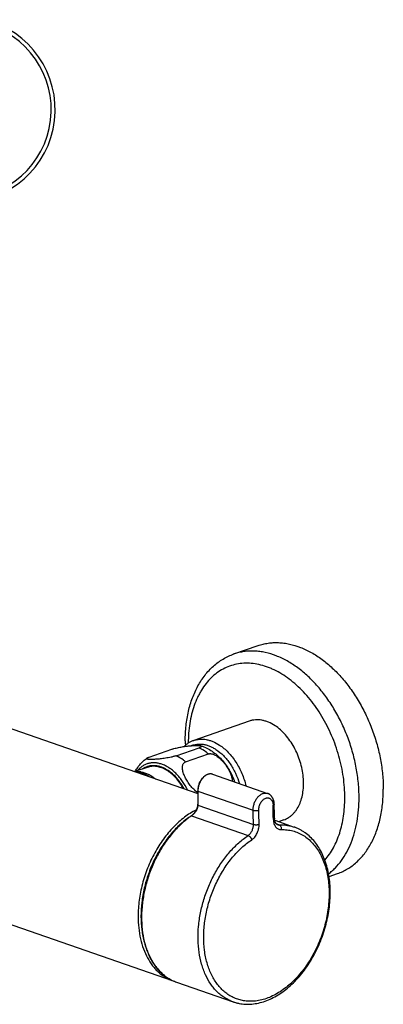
# Model space of a CAD drawing. Header units: millimetres. Extents: x -51 to 564, y -36 to 218.
# Tile 5 of 5: x 474 to 564, y -36 to 209. Entities that reach past the tile are written whole.
import ezdxf

# ---------------------------------------------------------------- set-up
doc = ezdxf.new("R2010")
doc.units = ezdxf.units.MM
doc.header["$LTSCALE"] = 23.1
doc.layers.get('0').update_dxf_attribs({"linetype": 'CONTINUOUS'})

msp = doc.modelspace()

# ---------------------------------------------------------------- linework, layer by layer
at = {"color": 7, "linetype": 'CONTINUOUS'}
for p, q in [((346.9, 76.05), (518.17, 16.36)), ((527.16, 51.02), (533.18, 53.11)), ((530.99, 34.35), (517.2, 29.54)), ((506.1, 25.39), (511.76, 27.36)), ((512.87, 25.73), (518.53, 27.71)), ((515.17, 24.22), (520.83, 26.19)), ((505.66, 22.85), (502.85, 21.87)), ((504.07, 21.7), (502.99, 21.85)), ((521.86, 21.13), (535.52, 16.37)), ((539.55, 9.8), (538.27, 9.35)), ((537.3, 9.69), (542.1, 8.01)), ((537.95, 8.64), (537.95, 8.64)), ((425.24, 0.04), (512.07, -30.23)), ((550.79, -4.29), (552.92, -3.54)), ((512.93, -30.53), (526.96, -35.42))]:
    msp.add_line(p, q, dxfattribs=at)
at = {"color": 9, "linetype": 'CONTINUOUS'}
for p, q in [((518.23, 16.96), (531.94, 12.19)), ((518.23, 16.96), (518.23, 13.68)), ((518.23, 13.48), (532.01, 8.68)), ((516.67, 10.81), (530.71, 5.91)), ((538.36, 8.58), (537.7, 8.81))]:
    msp.add_line(p, q, dxfattribs=at)
at = {"color": 7, "linetype": 'CONTINUOUS'}
for points in [[(518.17, 17.01), (518.17, 13.71), (518.17, 13.67), (518.17, 13.64), (518.17, 13.6), (518.17, 13.56), (518.17, 13.54)], [(537.18, 13.69), (537.18, 13.78), (537.17, 13.9), (537.16, 14.02), (537.15, 14.14), (537.13, 14.25), (537.11, 14.37), (537.09, 14.48), (537.06, 14.59), (537.03, 14.7), (536.99, 14.8), (536.95, 14.91), (536.91, 15.01), (536.87, 15.11), (536.82, 15.21), (536.77, 15.3), (536.71, 15.39), (536.66, 15.48), (536.6, 15.56), (536.54, 15.64), (536.47, 15.72), (536.41, 15.79), (536.34, 15.86), (536.27, 15.93), (536.2, 15.99), (536.12, 16.05), (536.05, 16.1), (535.97, 16.15), (535.89, 16.2), (535.81, 16.24), (535.73, 16.29), (535.65, 16.32), (535.56, 16.36), (535.52, 16.37)], [(518.07, 12.97), (518.05, 12.91), (518.03, 12.83), (518, 12.75), (517.97, 12.66), (517.94, 12.58), (517.9, 12.5), (517.87, 12.42), (517.83, 12.34), (517.79, 12.27), (517.75, 12.19), (517.71, 12.11), (517.66, 12.04), (517.62, 11.96), (517.59, 11.9)], [(518.17, 13.54), (518.17, 13.49), (518.16, 13.41), (518.15, 13.33), (518.14, 13.26), (518.13, 13.18), (518.11, 13.1), (518.09, 13.02), (518.07, 12.97)], [(517.4, 11.62), (517.36, 11.58), (517.32, 11.51), (517.27, 11.45), (517.22, 11.39), (517.17, 11.33), (517.12, 11.27), (517.07, 11.21), (517.01, 11.16), (516.96, 11.11), (516.91, 11.05), (516.85, 11), (516.8, 10.96), (516.74, 10.91), (516.69, 10.87), (516.63, 10.83), (516.59, 10.8)], [(517.59, 11.9), (517.56, 11.87), (517.53, 11.82), (517.49, 11.76), (517.46, 11.71), (517.42, 11.66), (517.4, 11.62)], [(537.95, 8.64), (537.93, 8.65), (537.9, 8.67), (537.86, 8.68), (537.83, 8.7), (537.8, 8.73), (537.76, 8.75), (537.73, 8.78), (537.7, 8.81), (537.67, 8.84), (537.64, 8.88), (537.61, 8.92), (537.58, 8.96), (537.55, 9), (537.53, 9.04), (537.5, 9.09), (537.47, 9.14), (537.45, 9.19), (537.43, 9.24), (537.41, 9.29), (537.39, 9.35), (537.37, 9.41), (537.35, 9.47), (537.33, 9.54), (537.32, 9.6), (537.3, 9.67), (537.29, 9.74), (537.28, 9.81), (537.27, 9.89), (537.26, 9.96), (537.26, 10.04), (537.26, 10.12), (537.25, 10.18)]]:
    msp.add_lwpolyline(points, dxfattribs=at)
for centre, radius, start, end in [((459.79, 186.31), 23, 103.609, 76.391), ((552.4, 29.47), 37.3, 180.0065, 181.7592), ((501.45, 14.83), 6.95, 69.7809, 71.7849), ((-730.67, -13.41), 1268.14, 1.06568, 1.2243), ((515.49, -20.42), 10.39, 250.7834, 253.2896)]:
    msp.add_arc(centre, radius, start, end, dxfattribs=at)
at = {"color": 9, "linetype": 'CONTINUOUS'}
for centre, radius, start, end in [((459.79, 186.31), 22.02, 103.609, 76.391), ((521.35, 19.67), 1.55, 75.2982, 75.7548), ((521.35, 19.68), 1.54, 73.0621, 75.2987), ((521.35, 19.68), 1.54, 70.7835, 73.0615), ((511.74, 13.68), 6.49, 358.249, 0.0023), ((-731.23, -13.66), 1268.41, 1.06568, 1.2243), ((527.61, -5.54), 19.67, 123.8011, 123.995), ((-734.32, -14.88), 1266.55, 1.06564, 1.22434), ((-734.18, -14.88), 1267.82, 1.06564, 1.22434)]:
    msp.add_arc(centre, radius, start, end, dxfattribs=at)
at = {"color": 7, "linetype": 'CONTINUOUS'}
for points, knots in [([(533.18, 53.11), (533.58, 53.25), (534.4, 53.49), (535.66, 53.74), (536.96, 53.86), (538.28, 53.86), (539.62, 53.75), (541.44, 53.43), (543.75, 52.72), (546.47, 51.42), (549.13, 49.69), (551.68, 47.55), (554.09, 45.04), (556.32, 42.2), (558.33, 39.07), (560.09, 35.71), (561.58, 32.18), (562.76, 28.52), (563.62, 24.81), (564.14, 21.09), (564.26, 18.61), (564.26, 17.39)], [0, 0, 0, 0, 0.023756, 0.047636, 0.07176, 0.096242, 0.121182, 0.146671, 0.199539, 0.255308, 0.314159, 0.376058, 0.44079, 0.507993, 0.577187, 0.647809, 0.719237, 0.790817, 0.861889, 0.931815, 1, 1, 1, 1]), ([(515.09, 29.47), (515.09, 30.72), (515.22, 33.17), (515.81, 36.74), (516.79, 40.07), (517.94, 42.62), (519.05, 44.48), (519.97, 45.77), (520.97, 46.95), (522.06, 48.01), (523.23, 48.97), (524.48, 49.79), (525.79, 50.48), (526.7, 50.86), (527.16, 51.02)], [0, 0, 0, 0, 0.142405, 0.279535, 0.410992, 0.536818, 0.597804, 0.657608, 0.716359, 0.774205, 0.831312, 0.887857, 0.944024, 1, 1, 1, 1]), ([(537.38, 33.2), (536.86, 33.54), (536.06, 33.98), (534.94, 34.38), (534.12, 34.58), (533.31, 34.68), (532.51, 34.67), (531.74, 34.57), (531.24, 34.43), (530.99, 34.35)], [0, 0, 0, 0, 0.274599, 0.404498, 0.529824, 0.651171, 0.769325, 0.885239, 1, 1, 1, 1]), ([(539.55, 9.8), (539.76, 9.87), (540.16, 10.04), (540.74, 10.36), (541.29, 10.75), (541.8, 11.2), (542.27, 11.72), (542.86, 12.5), (543.48, 13.62), (544.02, 15.13), (544.36, 16.8), (544.5, 18.59), (544.42, 20.45), (544.14, 22.36), (543.66, 24.25), (542.98, 26.1), (542.14, 27.85), (541.13, 29.47), (540, 30.93), (538.75, 32.19), (537.84, 32.89), (537.38, 33.2)], [0, 0, 0, 0, 0.023717, 0.047607, 0.071834, 0.096548, 0.121881, 0.147941, 0.202497, 0.260649, 0.322402, 0.387462, 0.455292, 0.525181, 0.596298, 0.667744, 0.738601, 0.807984, 0.875091, 0.939254, 1, 1, 1, 1]), ([(517.2, 29.54), (516.98, 29.46), (516.54, 29.28), (515.91, 28.93), (515.32, 28.51), (514.95, 28.19), (514.78, 28.02)], [0, 0, 0, 0, 0.247257, 0.495622, 0.746186, 1, 1, 1, 1]), ([(511.76, 27.36), (511.84, 27.39), (512, 27.44), (512.36, 27.54), (512.84, 27.66), (513.43, 27.79), (514.02, 27.9), (514.6, 28), (515.32, 28.1), (516.15, 28.19), (516.94, 28.26), (517.51, 28.28), (517.89, 28.29), (518.24, 28.29), (518.5, 28.28), (518.69, 28.27), (518.81, 28.25), (518.92, 28.23), (518.99, 28.21), (519.02, 28.21)], [0, 0, 0, 0, 0.033507, 0.070507, 0.151051, 0.234834, 0.317685, 0.397618, 0.473853, 0.614507, 0.739412, 0.795819, 0.847886, 0.89516, 0.936958, 0.955517, 0.972321, 0.987207, 1, 1, 1, 1]), ([(519.02, 28.21), (519.03, 28.2), (519.06, 28.19), (519.1, 28.17), (519.13, 28.15), (519.15, 28.13), (519.17, 28.11), (519.17, 28.08), (519.16, 28.05), (519.14, 28.02), (519.11, 27.98), (519.07, 27.95), (519.01, 27.91), (518.94, 27.87), (518.86, 27.83), (518.72, 27.77), (518.61, 27.73), (518.53, 27.71)], [0, 0, 0, 0, 0.049599, 0.093089, 0.130573, 0.162622, 0.190717, 0.217722, 0.247567, 0.283934, 0.329501, 0.386093, 0.454966, 0.536963, 0.63256, 0.74186, 1, 1, 1, 1]), ([(519.02, 28.21), (519.5, 28.05), (520.44, 27.67), (521.76, 26.89), (522.99, 25.94), (524.12, 24.83), (525.13, 23.58), (526.31, 21.76), (527, 20.26), (527.35, 19.22)], [0, 0, 0, 0, 0.119297, 0.23983, 0.362051, 0.486261, 0.612525, 0.740631, 1, 1, 1, 1]), ([(502.7, 21.88), (502.87, 22.21), (503.26, 22.83), (503.93, 23.7), (504.7, 24.49), (505.28, 24.94), (505.58, 25.15)], [0, 0, 0, 0, 0.251211, 0.501341, 0.75083, 1, 1, 1, 1]), ([(512.87, 25.73), (512.78, 25.7), (512.58, 25.64), (512.27, 25.55), (511.93, 25.46), (511.46, 25.35), (510.87, 25.24), (510.17, 25.12), (509.51, 25.02), (508.88, 24.95), (508.3, 24.89), (507.75, 24.84), (507.32, 24.82), (507, 24.81), (506.77, 24.8), (506.56, 24.8), (506.36, 24.8), (506.17, 24.81), (506, 24.82), (505.85, 24.84), (505.72, 24.86), (505.63, 24.88), (505.57, 24.91), (505.53, 24.93), (505.5, 24.95), (505.48, 24.97), (505.47, 24.99), (505.46, 25.02), (505.48, 25.05), (505.5, 25.08), (505.53, 25.12), (505.56, 25.14), (505.58, 25.15)], [0, 0, 0, 0, 0.038265, 0.080974, 0.126546, 0.17358, 0.268106, 0.359665, 0.446442, 0.527951, 0.604157, 0.675081, 0.740625, 0.771286, 0.800454, 0.828033, 0.853905, 0.877917, 0.899885, 0.919586, 0.936764, 0.951144, 0.957213, 0.962513, 0.967066, 0.970963, 0.974425, 0.97785, 0.981743, 0.986542, 0.992557, 1, 1, 1, 1]), ([(505.58, 25.15), (505.6, 25.17), (505.67, 25.21), (505.79, 25.27), (505.94, 25.33), (506.05, 25.37), (506.1, 25.39)], [0, 0, 0, 0, 0.179842, 0.406457, 0.680542, 1, 1, 1, 1]), ([(520.83, 26.19), (520.91, 26.21), (521.08, 26.25), (521.34, 26.26), (521.62, 26.23), (521.9, 26.16), (522.19, 26.05), (522.57, 25.87), (523.02, 25.59), (523.53, 25.2), (524.01, 24.75), (524.45, 24.28), (524.86, 23.78), (525.24, 23.26), (525.59, 22.73), (525.9, 22.19), (526.18, 21.64), (526.41, 21.08), (526.6, 20.53), (526.73, 19.97), (526.77, 19.6), (526.77, 19.42)], [0, 0, 0, 0, 0.025637, 0.05277, 0.081413, 0.111392, 0.142451, 0.174329, 0.239643, 0.306065, 0.372813, 0.439444, 0.505695, 0.571393, 0.636398, 0.700567, 0.763723, 0.825631, 0.885963, 0.944278, 1, 1, 1, 1]), ([(514.62, 17.59), (514.35, 18.08), (513.77, 19.02), (512.76, 20.28), (511.65, 21.34), (510.46, 22.18), (509.43, 22.68), (508.59, 22.94), (507.98, 23.06), (507.38, 23.12), (506.79, 23.1), (506.21, 23.01), (505.84, 22.91), (505.66, 22.85)], [0, 0, 0, 0, 0.149447, 0.293402, 0.430212, 0.558795, 0.678832, 0.735876, 0.791116, 0.844803, 0.897256, 0.948848, 1, 1, 1, 1]), ([(518.17, 16.58), (518, 16.7), (517.66, 16.96), (517.19, 17.39), (516.75, 17.86), (516.34, 18.34), (515.97, 18.85), (515.62, 19.37), (515.31, 19.9), (515.03, 20.44), (514.79, 20.98), (514.59, 21.53), (514.45, 22.08), (514.39, 22.53), (514.38, 22.88), (514.4, 23.13), (514.44, 23.37), (514.52, 23.6), (514.63, 23.8), (514.78, 23.98), (514.96, 24.12), (515.1, 24.19), (515.17, 24.22)], [0, 0, 0, 0, 0.068966, 0.138307, 0.207558, 0.276444, 0.344786, 0.412441, 0.479268, 0.5451, 0.609713, 0.672802, 0.733952, 0.792619, 0.82085, 0.848242, 0.874753, 0.900413, 0.925367, 0.949933, 0.974611, 1, 1, 1, 1]), ([(502.26, 21.9), (502.32, 21.9), (502.56, 21.9), (502.81, 21.88), (502.99, 21.85)], [0, 0, 0, 0, 0.247333, 1, 1, 1, 1]), ([(502.99, 21.85), (503.26, 21.81), (503.8, 21.7), (504.6, 21.42), (505.39, 21.04), (505.9, 20.72), (506.15, 20.55)], [0, 0, 0, 0, 0.234591, 0.478856, 0.733829, 1, 1, 1, 1]), ([(504.07, 21.7), (504.37, 21.66), (504.99, 21.52), (505.91, 21.16), (506.81, 20.66), (507.38, 20.25), (507.66, 20.02)], [0, 0, 0, 0, 0.231447, 0.474592, 0.730666, 1, 1, 1, 1]), ([(521.86, 21.13), (521.76, 21.17), (521.55, 21.22), (521.23, 21.23), (520.9, 21.19), (520.57, 21.09), (520.25, 20.94), (519.93, 20.74), (519.63, 20.49), (519.25, 20.1), (518.84, 19.52), (518.47, 18.73), (518.23, 17.88), (518.17, 17.3), (518.17, 17.01)], [0, 0, 0, 0, 0.050123, 0.10096, 0.153176, 0.207333, 0.263843, 0.322937, 0.384663, 0.448893, 0.58347, 0.723279, 0.863701, 1, 1, 1, 1]), ([(552.92, -3.54), (553.35, -3.4), (554.19, -3.06), (555.39, -2.41), (556.54, -1.65), (557.62, -0.76), (558.64, 0.25), (559.58, 1.37), (560.45, 2.59), (561.23, 3.92), (561.93, 5.35), (562.77, 7.39), (563.4, 9.58), (563.84, 11.86), (564.17, 14.29), (564.26, 16.14), (564.26, 17.39)], [0, 0, 0, 0, 0.053282, 0.106875, 0.161079, 0.216174, 0.272409, 0.329999, 0.389121, 0.449909, 0.51246, 0.57683, 0.711, 0.78081, 0.852325, 1, 1, 1, 1]), ([(516.59, 10.8), (515.77, 10.25), (514.58, 9.32), (513.11, 7.92), (511.66, 6.36), (509.98, 4.19), (508.22, 1.32), (506.74, -1.78), (505.57, -5.03), (504.73, -8.37), (504.24, -11.72), (504.12, -15.01), (504.37, -18.15), (504.88, -20.64), (505.48, -22.49), (506.18, -24.19), (507.04, -25.75), (508.08, -27.13), (508.93, -28.04), (509.84, -28.84), (510.81, -29.53), (511.84, -30.1), (512.56, -30.4), (512.93, -30.53)], [0, 0, 0, 0, 0.060893, 0.092627, 0.125144, 0.192227, 0.26152, 0.332234, 0.403497, 0.474409, 0.54409, 0.611726, 0.676629, 0.738288, 0.767825, 0.796474, 0.851131, 0.877285, 0.902741, 0.927606, 0.952006, 0.976085, 1, 1, 1, 1]), ([(526.96, -35.42), (527.21, -35.51), (527.71, -35.66), (528.48, -35.84), (529.26, -35.96), (530.32, -36.05), (531.67, -36.01), (533.31, -35.75), (534.95, -35.28), (536.57, -34.59), (538.17, -33.71), (539.73, -32.64), (541.24, -31.39), (542.67, -29.98), (544.04, -28.41), (545.31, -26.7), (546.47, -24.88), (547.53, -22.95), (548.47, -20.93), (549.27, -18.84), (549.94, -16.71), (550.46, -14.55), (550.83, -12.38), (551.05, -10.22), (551.12, -8.09), (551.02, -6.02), (550.78, -4.02), (550.37, -2.1), (549.82, -0.3), (549.11, 1.39), (548.27, 2.94), (547.28, 4.33), (546.16, 5.55), (545.12, 6.42), (544.23, 7.01), (543.55, 7.4), (542.84, 7.74), (542.35, 7.93), (542.1, 8.01)], [0, 0, 0, 0, 0.012793, 0.025616, 0.038498, 0.051467, 0.077762, 0.104717, 0.132503, 0.161248, 0.191036, 0.221908, 0.253857, 0.286839, 0.320772, 0.355545, 0.391018, 0.427036, 0.463424, 0.5, 0.536576, 0.572964, 0.608982, 0.644456, 0.679228, 0.713161, 0.746143, 0.778092, 0.808964, 0.838752, 0.867497, 0.895283, 0.922239, 0.948533, 0.961502, 0.974384, 0.987207, 1, 1, 1, 1])]:
    msp.add_open_spline(points, degree=3, knots=knots, dxfattribs=at)
at = {"color": 9, "linetype": 'CONTINUOUS'}
for points, knots in [([(558.25, 15.29), (558.25, 16.52), (558.13, 18.99), (557.61, 22.71), (556.75, 26.43), (555.57, 30.08), (554.08, 33.62), (552.32, 36.98), (550.31, 40.1), (548.08, 42.94), (545.67, 45.45), (543.12, 47.59), (540.46, 49.33), (537.74, 50.62), (535.43, 51.33), (533.61, 51.65), (532.27, 51.77), (530.95, 51.77), (529.65, 51.64), (528.39, 51.4), (527.57, 51.16), (527.16, 51.02)], [0, 0, 0, 0, 0.068185, 0.138111, 0.209183, 0.280763, 0.352191, 0.422813, 0.492007, 0.55921, 0.623942, 0.685841, 0.744692, 0.800461, 0.853329, 0.878818, 0.903758, 0.92824, 0.952364, 0.976244, 1, 1, 1, 1]), ([(554.72, 15.29), (554.72, 16.15), (554.65, 17.87), (554.37, 20.47), (553.91, 23.08), (553.26, 25.68), (552.45, 28.25), (551.47, 30.76), (550.34, 33.19), (549.06, 35.51), (547.65, 37.7), (546.12, 39.74), (544.48, 41.61), (542.76, 43.29), (540.96, 44.78), (539.11, 46.04), (537.52, 46.91), (536.24, 47.49), (534.98, 47.97), (533.4, 48.42), (531.51, 48.71), (529.64, 48.75), (527.83, 48.53), (526.1, 48.04), (524.45, 47.31), (522.9, 46.33), (521.48, 45.11), (520.2, 43.68), (519.26, 42.32), (518.58, 41.14), (517.95, 39.88), (517.27, 38.19), (516.63, 36.03), (516.16, 33.74), (515.89, 31.33), (515.83, 29.7), (515.83, 28.86)], [0, 0, 0, 0, 0.035302, 0.071349, 0.107965, 0.144964, 0.182149, 0.219322, 0.25628, 0.29283, 0.328786, 0.363976, 0.398248, 0.431473, 0.463552, 0.494423, 0.524065, 0.538437, 0.552515, 0.579828, 0.606152, 0.631677, 0.656643, 0.681329, 0.706035, 0.731058, 0.756674, 0.783116, 0.81057, 0.824723, 0.839172, 0.868972, 0.900002, 0.932235, 0.965602, 1, 1, 1, 1]), ([(517.2, 29.54), (517.45, 29.63), (517.95, 29.76), (518.72, 29.87), (519.52, 29.87), (520.33, 29.77), (521.15, 29.57), (522.27, 29.17), (523.07, 28.73), (523.59, 28.39)], [0, 0, 0, 0, 0.114761, 0.230675, 0.348829, 0.470176, 0.595502, 0.725401, 1, 1, 1, 1]), ([(516.49, 28.22), (516.72, 28.32), (517.2, 28.48), (517.95, 28.63), (518.73, 28.67), (519.52, 28.6), (520.33, 28.42), (521.14, 28.15), (521.94, 27.77), (522.46, 27.46), (522.72, 27.29)], [0, 0, 0, 0, 0.11516, 0.231007, 0.348815, 0.469728, 0.594697, 0.724448, 0.859465, 1, 1, 1, 1]), ([(520.83, 26.19), (520.65, 26.34), (519.93, 26.92), (519.14, 27.41), (518.53, 27.71)], [0, 0, 0, 0, 0.260039, 1, 1, 1, 1]), ([(522.72, 27.29), (523.39, 26.85), (524.33, 26.05), (525.44, 24.81), (526.23, 23.76), (526.95, 22.62), (527.8, 20.99), (528.29, 19.69), (528.56, 18.8)], [0, 0, 0, 0, 0.228683, 0.350211, 0.475672, 0.604306, 0.735243, 1, 1, 1, 1]), ([(523.59, 28.39), (523.97, 28.14), (524.73, 27.57), (525.78, 26.58), (526.76, 25.44), (527.67, 24.17), (528.47, 22.8), (529.17, 21.34), (529.74, 19.81), (530.04, 18.76), (530.17, 18.24)], [0, 0, 0, 0, 0.11167, 0.228666, 0.350461, 0.476302, 0.605262, 0.73629, 0.868258, 1, 1, 1, 1]), ([(515.17, 24.22), (514.99, 24.37), (514.27, 24.94), (513.49, 25.44), (512.87, 25.73)], [0, 0, 0, 0, 0.260039, 1, 1, 1, 1]), ([(515.64, 17.24), (515.28, 17.98), (514.67, 19.04), (513.71, 20.33), (512.94, 21.2), (512.12, 21.96), (511.27, 22.61), (510.53, 23.06), (509.93, 23.36), (509.34, 23.6), (508.6, 23.83), (507.71, 23.98), (506.84, 23.98), (506, 23.85), (505.2, 23.57), (504.45, 23.17), (503.77, 22.64), (503.36, 22.21), (503.18, 21.98)], [0, 0, 0, 0, 0.154358, 0.229101, 0.301602, 0.371518, 0.438605, 0.502734, 0.533702, 0.563947, 0.622356, 0.678332, 0.732396, 0.78522, 0.83759, 0.890332, 0.94424, 1, 1, 1, 1]), ([(514.78, 17.54), (514.47, 18.11), (513.96, 18.94), (513.18, 19.95), (512.37, 20.85), (511.49, 21.63), (510.55, 22.26), (509.84, 22.64), (509.13, 22.94), (508.42, 23.14), (507.71, 23.26), (507.01, 23.28), (506.33, 23.21), (505.68, 23.05), (505.06, 22.79), (504.67, 22.56), (504.48, 22.44)], [0, 0, 0, 0, 0.152302, 0.226201, 0.298172, 0.435302, 0.500279, 0.562752, 0.622776, 0.680508, 0.736209, 0.790248, 0.843088, 0.89527, 0.947377, 1, 1, 1, 1]), ([(502.8, 21.72), (503.16, 21.66), (503.91, 21.46), (504.61, 21.15), (504.96, 20.96)], [0, 0, 0, 0, 0.485715, 1, 1, 1, 1]), ([(521.73, 21.17), (521.63, 21.19), (521.44, 21.23), (521.14, 21.22), (520.83, 21.15), (520.4, 21), (520, 20.74), (519.63, 20.41), (519.26, 20.01), (518.87, 19.43), (518.51, 18.65), (518.29, 17.82), (518.23, 17.24), (518.23, 16.96)], [0, 0, 0, 0, 0.047601, 0.09651, 0.147462, 0.200988, 0.316577, 0.378883, 0.44385, 0.580053, 0.721347, 0.862942, 1, 1, 1, 1]), ([(518.23, 16.96), (518.22, 16.97), (518.21, 16.97), (518.19, 16.99), (518.18, 17), (518.17, 17.01), (518.17, 17.01)], [0, 0, 0, 0, 0.335459, 0.609348, 0.824559, 1, 1, 1, 1]), ([(531.94, 12.19), (531.94, 12.47), (531.99, 13.06), (532.21, 13.92), (532.58, 14.73), (532.99, 15.32), (533.36, 15.72), (533.66, 15.97), (533.97, 16.17), (534.28, 16.33), (534.6, 16.42), (534.92, 16.46), (535.23, 16.45), (535.43, 16.4), (535.52, 16.37)], [0, 0, 0, 0, 0.138519, 0.281212, 0.422988, 0.5589, 0.623444, 0.685172, 0.743896, 0.799613, 0.85253, 0.903089, 0.951961, 1, 1, 1, 1]), ([(533.35, 12.21), (533.35, 12.37), (533.37, 12.69), (533.46, 13.17), (533.61, 13.63), (533.82, 14.06), (534.08, 14.45), (534.38, 14.78), (534.71, 15.03), (535.01, 15.18), (535.24, 15.24), (535.42, 15.27), (535.59, 15.27), (535.75, 15.25), (535.91, 15.21), (536.07, 15.14), (536.21, 15.05), (536.39, 14.9), (536.58, 14.65), (536.75, 14.3), (536.86, 13.89), (536.89, 13.6), (536.89, 13.45)], [0, 0, 0, 0, 0.071386, 0.144815, 0.218789, 0.291759, 0.36227, 0.429106, 0.491453, 0.549079, 0.576301, 0.602609, 0.628198, 0.653312, 0.678225, 0.703225, 0.728596, 0.754593, 0.80918, 0.868209, 0.931958, 1, 1, 1, 1]), ([(549.75, -0.19), (550.15, 0.27), (550.91, 1.24), (551.91, 2.86), (552.76, 4.63), (553.47, 6.54), (554.02, 8.59), (554.42, 10.74), (554.66, 12.99), (554.72, 14.52), (554.72, 15.29)], [0, 0, 0, 0, 0.109627, 0.223344, 0.341512, 0.46431, 0.591754, 0.723711, 0.859918, 1, 1, 1, 1]), ([(550.68, -3.6), (550.97, -3.38), (551.56, -2.89), (552.66, -1.83), (553.93, -0.3), (555.24, 1.79), (556.33, 4.12), (557.18, 6.67), (557.8, 9.41), (558.17, 12.31), (558.25, 14.29), (558.25, 15.29)], [0, 0, 0, 0, 0.053326, 0.107529, 0.219031, 0.335446, 0.457317, 0.584877, 0.718075, 0.856617, 1, 1, 1, 1]), ([(517.78, 12.25), (516.76, 11.74), (515.29, 10.8), (513.46, 9.3), (512.12, 8.01), (510.84, 6.58), (509.64, 5.03), (508.51, 3.36), (507.48, 1.6), (506.55, -0.25), (505.73, -2.16), (505.02, -4.13), (504.43, -6.13), (503.96, -8.15), (503.52, -10.83), (503.38, -12.85), (503.38, -14.18)], [0, 0, 0, 0, 0.108372, 0.165632, 0.224794, 0.285713, 0.348199, 0.412024, 0.476935, 0.542652, 0.608882, 0.675321, 0.741662, 0.807597, 0.87283, 1, 1, 1, 1]), ([(518.13, 12.91), (518.07, 12.73), (517.93, 12.38), (517.75, 12.04), (517.65, 11.88)], [0, 0, 0, 0, 0.495221, 1, 1, 1, 1]), ([(518.13, 12.91), (518.12, 12.91), (518.11, 12.92), (518.09, 12.93), (518.08, 12.94), (518.07, 12.96), (518.07, 12.97)], [0, 0, 0, 0, 0.363642, 0.517586, 0.651761, 1, 1, 1, 1]), ([(518.23, 13.48), (518.22, 13.39), (518.2, 13.19), (518.16, 13), (518.13, 12.91)], [0, 0, 0, 0, 0.495541, 1, 1, 1, 1]), ([(518.23, 13.68), (518.22, 13.68), (518.21, 13.69), (518.19, 13.7), (518.18, 13.72), (518.17, 13.73), (518.17, 13.73)], [0, 0, 0, 0, 0.335459, 0.609348, 0.824559, 1, 1, 1, 1]), ([(518.23, 13.48), (518.22, 13.49), (518.2, 13.49), (518.18, 13.51), (518.17, 13.52), (518.17, 13.53), (518.17, 13.54)], [0, 0, 0, 0, 0.329706, 0.601641, 0.819005, 1, 1, 1, 1]), ([(537.18, 13.69), (537.18, 13.67), (537.18, 13.65), (537.17, 13.62), (537.14, 13.59), (537.11, 13.56), (537.07, 13.52), (537, 13.48), (536.94, 13.46), (536.89, 13.45)], [0, 0, 0, 0, 0.082484, 0.17116, 0.270866, 0.384696, 0.514285, 0.660233, 1, 1, 1, 1]), ([(515.69, 10.16), (514.84, 9.54), (513.61, 8.51), (512.11, 6.95), (510.64, 5.22), (508.96, 2.82), (507.25, -0.31), (505.87, -3.67), (504.86, -7.15), (504.23, -10.67), (504.09, -13.02), (504.09, -14.18)], [0, 0, 0, 0, 0.113112, 0.17216, 0.23268, 0.357424, 0.485869, 0.616237, 0.746629, 0.875144, 1, 1, 1, 1]), ([(516.61, 10.77), (515.8, 10.22), (514.61, 9.28), (513.15, 7.88), (511.7, 6.31), (510.02, 4.14), (508.27, 1.26), (506.79, -1.84), (505.62, -5.1), (504.78, -8.44), (504.3, -11.79), (504.18, -15.07), (504.43, -18.21), (504.94, -20.7), (505.54, -22.54), (506.23, -24.23), (507.1, -25.79), (508.13, -27.16), (508.97, -28.06), (509.87, -28.86), (510.83, -29.54), (511.85, -30.11), (512.56, -30.4), (512.93, -30.53)], [0, 0, 0, 0, 0.060958, 0.092745, 0.125326, 0.19256, 0.26202, 0.332905, 0.404334, 0.475398, 0.545207, 0.61294, 0.677897, 0.739552, 0.76906, 0.797659, 0.852149, 0.878183, 0.903495, 0.928194, 0.952409, 0.97629, 1, 1, 1, 1]), ([(516.67, 10.81), (516.66, 10.81), (516.63, 10.81), (516.61, 10.81), (516.6, 10.8), (516.59, 10.8)], [0, 0, 0, 0, 0.538517, 0.775144, 1, 1, 1, 1]), ([(517.47, 11.61), (517.41, 11.53), (517.18, 11.23), (516.9, 10.96), (516.67, 10.81)], [0, 0, 0, 0, 0.265776, 1, 1, 1, 1]), ([(517.65, 11.88), (517.63, 11.86), (517.57, 11.77), (517.51, 11.68), (517.47, 11.61)], [0, 0, 0, 0, 0.251651, 1, 1, 1, 1]), ([(517.65, 11.88), (517.64, 11.89), (517.62, 11.89), (517.61, 11.9), (517.59, 11.91), (517.59, 11.91), (517.59, 11.91), (517.59, 11.9)], [0, 0, 0, 0, 0.409873, 0.717905, 0.913054, 0.968003, 1, 1, 1, 1]), ([(531.94, 12.19), (531.99, 12.17), (532.1, 12.14), (532.27, 12.12), (532.45, 12.1), (532.65, 12.1), (532.84, 12.11), (533.03, 12.13), (533.2, 12.16), (533.3, 12.19), (533.35, 12.21)], [0, 0, 0, 0, 0.109001, 0.231077, 0.362364, 0.498486, 0.63481, 0.766695, 0.889731, 1, 1, 1, 1]), ([(537.25, 10.18), (537.25, 10.16), (537.25, 10.14), (537.24, 10.11), (537.21, 10.08), (537.18, 10.04), (537.14, 10.01), (537.07, 9.97), (537.01, 9.95), (536.96, 9.93)], [0, 0, 0, 0, 0.082894, 0.171898, 0.271804, 0.385692, 0.515203, 0.66095, 1, 1, 1, 1]), ([(536.96, 9.93), (536.97, 9.76), (536.99, 9.41), (537.1, 8.91), (537.28, 8.46), (537.51, 8.08), (537.8, 7.77), (538.14, 7.54), (538.51, 7.41), (538.77, 7.38), (538.91, 7.39)], [0, 0, 0, 0, 0.150667, 0.293375, 0.427204, 0.552129, 0.669199, 0.780641, 0.889674, 1, 1, 1, 1]), ([(530.71, 5.91), (530.91, 6.05), (531.19, 6.31), (531.48, 6.73), (531.68, 7.08), (531.83, 7.47), (531.98, 8), (532.02, 8.41), (532.01, 8.68)], [0, 0, 0, 0, 0.230002, 0.354189, 0.482509, 0.61321, 0.744379, 1, 1, 1, 1]), ([(538.91, 7.39), (539.4, 7.4), (540.37, 7.36), (541.8, 7.09), (543.17, 6.62), (544.46, 5.94), (545.66, 5.07), (546.75, 4.01), (547.73, 2.78), (548.44, 1.63), (548.95, 0.64), (549.41, -0.41), (549.91, -1.82), (550.36, -3.61), (550.66, -5.49), (550.82, -7.46), (550.82, -9.49), (550.67, -11.56), (550.38, -13.66), (549.94, -15.75), (549.35, -17.83), (548.64, -19.88), (547.79, -21.86), (546.82, -23.77), (545.74, -25.59), (544.55, -27.29), (543.28, -28.86), (541.93, -30.29), (540.52, -31.57), (539.05, -32.67), (537.55, -33.6), (536.02, -34.33), (534.48, -34.87), (532.95, -35.2), (531.93, -35.29), (531.42, -35.29)], [0, 0, 0, 0, 0.02527, 0.050096, 0.074768, 0.09959, 0.124855, 0.150825, 0.177713, 0.205679, 0.220107, 0.234838, 0.265216, 0.296821, 0.329607, 0.363487, 0.398345, 0.434036, 0.470394, 0.507237, 0.544371, 0.581597, 0.618713, 0.655518, 0.69182, 0.727439, 0.76221, 0.795992, 0.828669, 0.86016, 0.890421, 0.919454, 0.947314, 0.974107, 1, 1, 1, 1]), ([(531.58, 4.83), (531.86, 5.02), (532.25, 5.39), (532.67, 5.97), (532.94, 6.47), (533.16, 7.01), (533.32, 7.57), (533.41, 8.13), (533.43, 8.51), (533.42, 8.7)], [0, 0, 0, 0, 0.230046, 0.354292, 0.482651, 0.61334, 0.74442, 0.873926, 1, 1, 1, 1]), ([(532.01, 8.68), (532.06, 8.66), (532.17, 8.64), (532.34, 8.61), (532.52, 8.59), (532.72, 8.59), (532.91, 8.6), (533.1, 8.62), (533.27, 8.65), (533.37, 8.68), (533.42, 8.7)], [0, 0, 0, 0, 0.109107, 0.231239, 0.362544, 0.498652, 0.63494, 0.766777, 0.889765, 1, 1, 1, 1]), ([(537.95, 8.64), (538.02, 8.62), (538.15, 8.59), (538.29, 8.58), (538.36, 8.58)], [0, 0, 0, 0, 0.496562, 1, 1, 1, 1]), ([(538.36, 8.58), (538.68, 8.59), (539.32, 8.58), (540.28, 8.48), (541.21, 8.3), (541.81, 8.12), (542.1, 8.01)], [0, 0, 0, 0, 0.25405, 0.504662, 0.752927, 1, 1, 1, 1]), ([(538.36, 8.58), (538.41, 8.56), (538.5, 8.52), (538.62, 8.42), (538.73, 8.29), (538.84, 8.08), (538.93, 7.77), (538.93, 7.51), (538.91, 7.39)], [0, 0, 0, 0, 0.105186, 0.216683, 0.33537, 0.461004, 0.727089, 1, 1, 1, 1]), ([(526.96, -35.42), (526.6, -35.3), (525.89, -35), (524.87, -34.44), (523.9, -33.75), (523, -32.95), (522.16, -32.04), (521.13, -30.67), (520.26, -29.11), (519.57, -27.42), (518.97, -25.57), (518.46, -23.08), (518.21, -19.93), (518.34, -16.64), (518.83, -13.29), (519.67, -9.94), (520.85, -6.68), (522.33, -3.58), (524.1, -0.71), (525.78, 1.47), (527.23, 3.03), (528.7, 4.43), (529.89, 5.36), (530.71, 5.91)], [0, 0, 0, 0, 0.023712, 0.047595, 0.071814, 0.096517, 0.121836, 0.147878, 0.20239, 0.231002, 0.260525, 0.322212, 0.387203, 0.454968, 0.524803, 0.595883, 0.667317, 0.73819, 0.807622, 0.87481, 0.907362, 0.939117, 1, 1, 1, 1]), ([(530.71, 5.91), (530.76, 5.9), (530.85, 5.85), (530.99, 5.76), (531.13, 5.64), (531.25, 5.5), (531.37, 5.34), (531.46, 5.18), (531.53, 5.01), (531.57, 4.89), (531.58, 4.83)], [0, 0, 0, 0, 0.106303, 0.223203, 0.348771, 0.480277, 0.614514, 0.748071, 0.877583, 1, 1, 1, 1]), ([(531.42, -35.29), (531.01, -35.3), (530.19, -35.26), (528.98, -35.06), (527.81, -34.71), (526.7, -34.21), (525.64, -33.58), (524.65, -32.81), (523.74, -31.91), (522.9, -30.88), (522.15, -29.74), (521.5, -28.5), (520.93, -27.15), (520.47, -25.71), (520.11, -24.19), (519.76, -22.05), (519.6, -19.22), (519.83, -15.74), (520.48, -12.21), (521.54, -8.73), (522.96, -5.39), (524.71, -2.29), (526.43, 0.07), (527.94, 1.76), (529.47, 3.26), (530.71, 4.25), (531.58, 4.83)], [0, 0, 0, 0, 0.024765, 0.049148, 0.073353, 0.09759, 0.122068, 0.146985, 0.172515, 0.198806, 0.225971, 0.254092, 0.283216, 0.313361, 0.344515, 0.376641, 0.443521, 0.513351, 0.585219, 0.658076, 0.730804, 0.802296, 0.871525, 0.905029, 0.93766, 1, 1, 1, 1]), ([(503.38, -14.18), (503.38, -15.14), (503.47, -17.02), (503.91, -19.73), (504.64, -22.24), (505.65, -24.5), (506.72, -26.17), (507.69, -27.33), (508.47, -28.1), (509.3, -28.78), (510.18, -29.37), (511.11, -29.86), (511.75, -30.12), (512.07, -30.23)], [0, 0, 0, 0, 0.14771, 0.28901, 0.423212, 0.55008, 0.669921, 0.727525, 0.783774, 0.838882, 0.893099, 0.946705, 1, 1, 1, 1]), ([(504.09, -14.18), (504.09, -15.31), (504.22, -17.5), (504.65, -19.65), (504.93, -20.67)], [0, 0, 0, 0, 0.513851, 1, 1, 1, 1])]:
    msp.add_open_spline(points, degree=3, knots=knots, dxfattribs=at)

doc.saveas('drawing.dxf')
